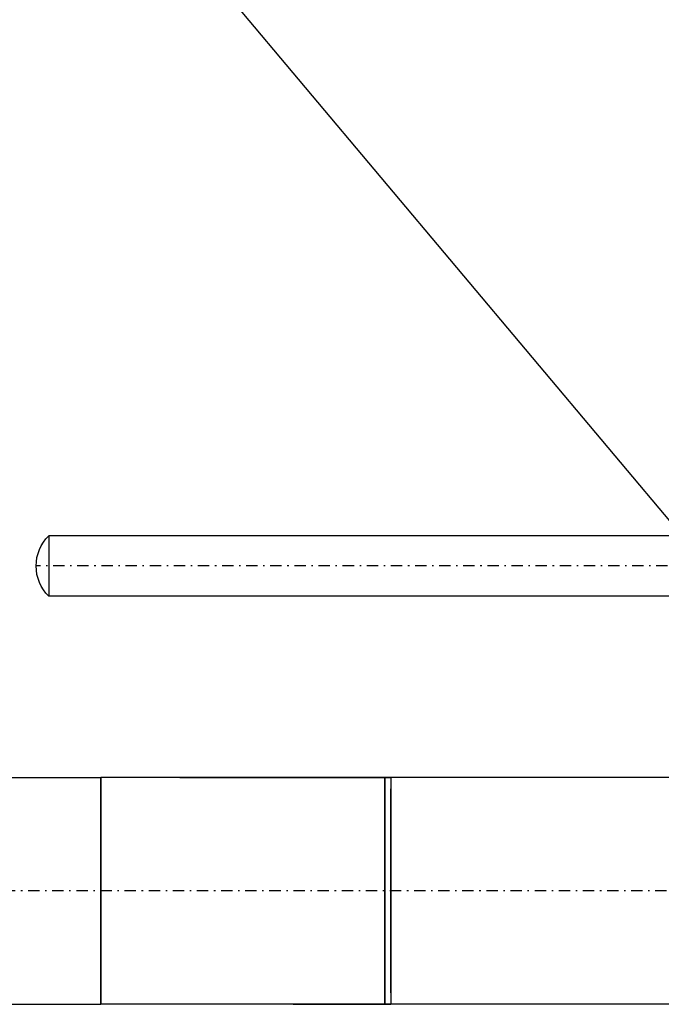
# Model space of a CAD drawing. Extents: x 33706 to 249013, y -74890 to 17912.
# Tile 214 of 256: x 130283 to 130396, y -24631 to -24458. Entities that reach past the tile are written whole.
import ezdxf

# ---------------------------------------------------------------- set-up
doc = ezdxf.new("R2010")
doc.units = 0
doc.header["$MEASUREMENT"] = 0
doc.linetypes.add('DASHDOT', pattern=[8.5, 4, -2, 0.5, -2])
for name, color, linetype in [('gaz', 1, 'Continuous'), ('LC-007-002-----0', 1, 'Continuous'), ('LC-008-002-----0', 1, 'Continuous'), ('LC-009-002-----0', 1, 'Continuous'), ('LC-010-002-----0', 1, 'Continuous')]:
    doc.layers.add(name, color=color, linetype=linetype)
doc.layers.add('WYMIARY-I-OPISY', color=3, linetype='Continuous', lineweight=9)
doc.styles.get("Standard").update_dxf_attribs({"font": 'ARIALN.TTF'})
doc.dimstyles.new('zewn', dxfattribs={"dimtxt": 10, "dimasz": 7, "dimexe": 1.25, "dimexo": 10, "dimgap": 3, "dimtad": 1, "dimdec": 0, "dimtxsty": 'Standard', "dimblk": 'ARCHTICK', "dimcen": 10, "dimadec": 0, "dimazin": 0, "dimtfac": 1, "dimtdec": 0, "dimtmove": 0, "dimatfit": 3, "dimfxl": 1, "dimarcsym": 0})

# ---------------------------------------------------------------- blocks, each defined once
blk = doc.blocks.new('kdk dn40 pn50')
at = {"layer": 'LC-007-002-----0'}
for p, q in [((55.5, 125.15), (341.06, 125.15)), ((55.5, 103.85), (341.06, 103.85))]:
    blk.add_line(p, q, dxfattribs=at)
at = {"layer": 'LC-008-002-----0'}
blk.add_line((341.06, 125.15), (341.06, 103.85), dxfattribs=at)
at = {"layer": 'LC-009-002-----0'}
blk.add_arc((330.5, 114.5), 15, 314.7651, 45.2349, dxfattribs=at)
at = {"layer": 'LC-010-002-----0', "color": 2, "linetype": 'DASHDOT'}
blk.add_line((-4.5, 114.5), (345.5, 114.5), dxfattribs=at)
blk = doc.blocks.new('_ArchTick')
at = {"color": 0, "linetype": 'ByBlock', "const_width": 0.15}
blk.add_lwpolyline([(-0.5, -0.5), (0.5, 0.5)], dxfattribs=at)

msp = doc.modelspace()

# ---------------------------------------------------------------- linework, layer by layer
at = {"linetype": 'DASHDOT', "ltscale": 0.5}
msp.add_line((130502.98, -24611.11), (130159.93, -24611.11), dxfattribs=at)
at = {"layer": 'gaz'}
for p, q in [((130259.85, -24591.11), (130297.07, -24591.11)), ((130297.07, -24631.11), (130297.07, -24591.11)), ((130297.07, -24591.11), (130297.07, -24631.11)), ((130347.07, -24591.11), (130297.07, -24591.11)), ((130310.94, -24591.11), (130348.15, -24591.11)), ((130384.28, -24591.11), (130347.07, -24591.11)), ((130347.07, -24631.11), (130347.07, -24591.11)), ((130347.07, -24591.11), (130347.07, -24631.11)), ((130348.15, -24591.11), (130348.15, -24631.11)), ((130398.15, -24591.11), (130348.15, -24591.11)), ((130297.07, -24629.11), (130297.07, -24593.11)), ((130347.07, -24629.11), (130347.07, -24593.11)), ((130348.15, -24629.11), (130348.15, -24593.11)), ((130239.85, -24631.11), (130297.07, -24631.11)), ((130347.07, -24631.11), (130297.07, -24631.11)), ((130330.94, -24631.11), (130348.15, -24631.11)), ((130364.28, -24631.11), (130347.07, -24631.11)), ((130398.15, -24631.11), (130348.15, -24631.11))]:
    msp.add_line(p, q, dxfattribs=at)

# ---------------------------------------------------------------- block references
at = {"linetype": 'Continuous', "xscale": -0.5, "yscale": 0.5, "zscale": 2}
msp.add_blockref('kdk dn40 pn50', (130458.4, -24611.11), dxfattribs=at)

# ---------------------------------------------------------------- leaders
at = {"layer": 'WYMIARY-I-OPISY', "annotation_type": 0, "has_hookline": 1, "hookline_direction": 1, "text_width": 30.22}
msp.add_leader([(130435.03, -24590.89), (130172.83, -24278.66), (130168.83, -24278.66)], dimstyle='zewn', override={"dimasz": 4, "dimtad": 0, "dimldrblk": 'DotSmall'}, dxfattribs=at)

doc.saveas('drawing.dxf')
